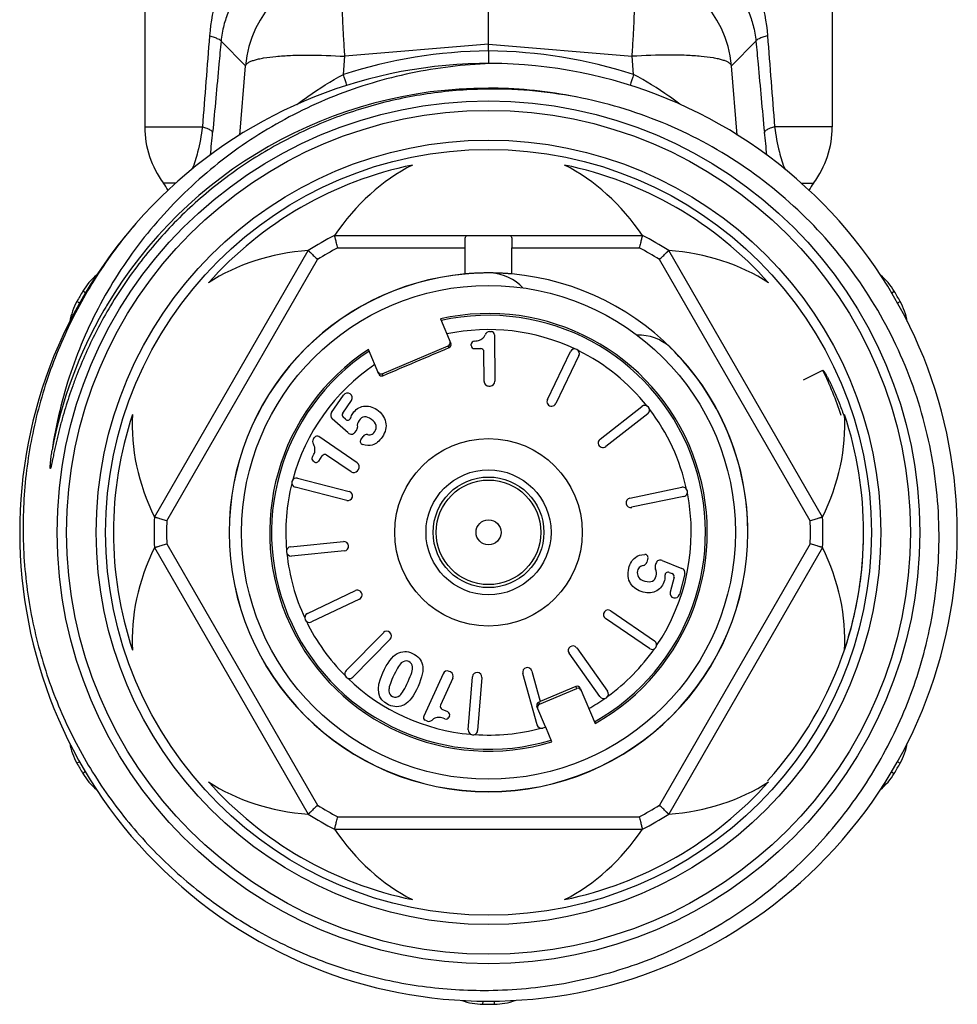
# Model space of a CAD drawing. Header units: millimetres. Extents: x 1279 to 58476, y -6899 to 74987.
# Tile 59 of 250: x 13643 to 13673, y -3587 to -3555. Entities that reach past the tile are written whole.
import ezdxf

# ---------------------------------------------------------------- set-up
doc = ezdxf.new("R2010")
doc.units = ezdxf.units.MM

msp = doc.modelspace()

# ---------------------------------------------------------------- linework, layer by layer
at = {"color": 0, "linetype": 'Continuous', "lineweight": -2}
for p, q in [((13646.738, -3551.451), (13646.738, -3558.535)), ((13668.738, -3551.451), (13668.738, -3558.535)), ((13657.738, -3555.888), (13657.738, -3553.008)), ((13649.964, -3556.579), (13649.18, -3555.798)), ((13665.512, -3556.579), (13666.295, -3555.798)), ((13657.738, -3555.888), (13653.143, -3556.278)), ((13657.738, -3556.104), (13657.738, -3555.888)), ((13657.738, -3555.888), (13662.332, -3556.278)), ((13657.738, -3556.104), (13657.738, -3556.507)), ((13653.096, -3556.857), (13653.143, -3556.278)), ((13662.379, -3556.857), (13662.332, -3556.278)), ((13649.783, -3558.797), (13649.964, -3556.579)), ((13665.692, -3558.797), (13665.512, -3556.579)), ((13646.738, -3558.535), (13648.585, -3558.535)), ((13668.738, -3558.535), (13666.891, -3558.535)), ((13647.731, -3560.335), (13647.338, -3560.335)), ((13667.738, -3560.335), (13668.138, -3560.335)), ((13652.814, -3562.007), (13662.661, -3562.007)), ((13652.913, -3562.407), (13656.989, -3562.407)), ((13656.989, -3563.241), (13656.989, -3562.407)), ((13658.486, -3563.241), (13658.486, -3562.407)), ((13658.486, -3562.407), (13662.563, -3562.407)), ((13647.049, -3571.021), (13651.972, -3562.493)), ((13668.427, -3571.021), (13663.503, -3562.493)), ((13647.444, -3571.136), (13652.269, -3562.778)), ((13668.031, -3571.136), (13663.206, -3562.778)), ((13644.844, -3563.849), (13644.755, -3563.796)), ((13670.63, -3563.85), (13670.72, -3563.796)), ((13644.66, -3564.171), (13644.568, -3564.119)), ((13670.817, -3564.17), (13670.907, -3564.119)), ((13656.197, -3564.679), (13656.531, -3565.465)), ((13657.772, -3565.087), (13657.831, -3565.086)), ((13657.932, -3565.185), (13657.945, -3566.674)), ((13654.335, -3566.433), (13656.452, -3565.535)), ((13656.478, -3565.596), (13656.452, -3565.535)), ((13657.186, -3565.531), (13657.185, -3565.489)), ((13654.23, -3566.442), (13653.896, -3565.655)), ((13657.286, -3565.63), (13657.49, -3565.628)), ((13657.599, -3566.677), (13657.59, -3565.727)), ((13659.622, -3567.256), (13660.361, -3565.724)), ((13660.631, -3565.854), (13659.892, -3567.386)), ((13654.335, -3566.433), (13654.361, -3566.495)), ((13667.818, -3566.625), (13668.439, -3566.324)), ((13657.75, -3566.826), (13657.796, -3566.826)), ((13652.716, -3567.677), (13653.102, -3567.115)), ((13653.076, -3567.694), (13653.354, -3567.288)), ((13661.308, -3568.528), (13662.648, -3567.48)), ((13662.833, -3567.717), (13661.492, -3568.764)), ((13653.245, -3568.329), (13652.74, -3567.873)), ((13653.165, -3567.891), (13653.091, -3567.825)), ((13653.466, -3568.308), (13653.512, -3568.246)), ((13652.137, -3568.52), (13652.171, -3568.471)), ((13653.537, -3569.288), (13652.31, -3568.445)), ((13653.652, -3568.548), (13653.723, -3568.445)), ((13652.304, -3569.229), (13652.419, -3569.061)), ((13653.341, -3569.573), (13652.558, -3569.035)), ((13652.165, -3569.254), (13652.13, -3569.231)), ((13653.55, -3569.535), (13653.576, -3569.497)), ((13651.629, -3569.772), (13653.276, -3570.198)), ((13653.201, -3570.489), (13651.554, -3570.063)), ((13662.257, -3570.414), (13663.922, -3570.067)), ((13663.983, -3570.361), (13662.318, -3570.707)), ((13647.444, -3571.878), (13652.269, -3580.236)), ((13651.404, -3571.966), (13653.097, -3571.803)), ((13668.031, -3571.878), (13663.206, -3580.236)), ((13647.049, -3571.993), (13651.972, -3580.521)), ((13653.126, -3572.102), (13651.433, -3572.265)), ((13668.427, -3571.993), (13663.503, -3580.521)), ((13662.839, -3572.337), (13662.807, -3572.459)), ((13663.096, -3572.499), (13663.073, -3572.573)), ((13663.296, -3572.404), (13663.927, -3572.659)), ((13663.521, -3572.788), (13663.614, -3572.825)), ((13664.016, -3572.836), (13663.845, -3573.496)), ((13663.673, -3572.943), (13663.55, -3573.419)), ((13651.943, -3574.105), (13653.478, -3573.372)), ((13653.607, -3573.643), (13652.072, -3574.375)), ((13661.653, -3574.016), (13663.054, -3574.979)), ((13662.884, -3575.226), (13661.483, -3574.263)), ((13653.181, -3575.93), (13654.373, -3574.717)), ((13654.587, -3574.927), (13653.395, -3576.14)), ((13660.559, -3575.203), (13661.546, -3576.588)), ((13661.302, -3576.762), (13660.314, -3575.378)), ((13656.523, -3575.974), (13656.481, -3575.955)), ((13659.124, -3575.945), (13659.395, -3576.922)), ((13656.282, -3576.029), (13655.665, -3577.384)), ((13656.597, -3576.173), (13656.203, -3577.037)), ((13657.09, -3577.824), (13657.224, -3576.128)), ((13657.523, -3576.152), (13657.389, -3577.847)), ((13659.29, -3577.664), (13658.835, -3576.026)), ((13659.367, -3577.008), (13660.563, -3576.5)), ((13660.537, -3576.438), (13659.395, -3576.922)), ((13660.563, -3576.5), (13660.537, -3576.438)), ((13660.668, -3576.491), (13661.147, -3577.62)), ((13659.396, -3576.926), (13659.342, -3576.949)), ((13656.437, -3577.254), (13656.252, -3577.17)), ((13659.565, -3577.731), (13659.289, -3577.081)), ((13659.342, -3576.949), (13659.367, -3577.008)), ((13655.768, -3577.541), (13655.714, -3577.517)), ((13656.487, -3577.386), (13656.47, -3577.424)), ((13659.57, -3577.742), (13659.474, -3577.769)), ((13659.767, -3578.206), (13659.57, -3577.742)), ((13644.658, -3578.845), (13644.568, -3578.895)), ((13670.816, -3578.844), (13670.907, -3578.895)), ((13644.846, -3579.164), (13644.755, -3579.218)), ((13670.631, -3579.165), (13670.72, -3579.218)), ((13652.913, -3580.607), (13662.563, -3580.607)), ((13652.814, -3581.007), (13662.661, -3581.007)), ((13657.552, -3586.502), (13657.551, -3586.606)), ((13657.923, -3586.502), (13657.924, -3586.606))]:
    msp.add_line(p, q, dxfattribs=at)
for radius in [13.8, 13.5, 12.55, 12.25, 7.9, 3, 2, 1.77, 1.673, 0.4]:
    msp.add_circle((13657.738, -3571.507), radius, dxfattribs=at)
for centre, radius, start, end in [((13653.453, -3556.888), 3.503, 95.0702, 174.9331), ((13662.022, -3556.888), 3.503, 5.0669, 84.9298), ((13657.912, -3571.853), 15.75, 90.6339, 107.8048), ((13657.563, -3571.853), 15.75, 72.1952, 89.3661), ((13657.738, -3571.507), 15, 139.2303, 138.8082), ((13599.086, -3573.854), 56.621, 17.0913, 17.4689), ((13716.398, -3573.857), 56.63, 162.5311, 162.9081), ((13657.738, -3571.507), 14.21, 90.002, 149.3478), ((13657.738, -3571.477), 14.18, 89.4131, 90.0033), ((13657.867, -3571.628), 14.302, 78.4831, 90.5187), ((13657.737, -3571.513), 14.216, 78.6748, 89.4107), ((13649.738, -3558.535), 3, 180, 216.8699), ((13665.738, -3558.535), 3, 323.1301, 0), ((13576.436, -3552.019), 72.784, 354.15434, 354.72585), ((13739.03, -3552.02), 72.775, 185.27414, 185.84724), ((13657.738, -3571.507), 12, 101.6766, 138.3234), ((13657.738, -3571.507), 12, 41.6766, 78.3234), ((13645.738, -3561.535), 2, 29.1836, 36.8699), ((13669.738, -3561.535), 2, 143.1301, 150.8636), ((13657.738, -3571.507), 10.7, 117.3956, 122.6044), ((13657.738, -3571.507), 10.7, 57.3956, 62.6044), ((13657.738, -3571.507), 10.3, 117.9331, 122.0669), ((13657.738, -3571.507), 10.3, 57.9331, 62.0669), ((13646.475, -3564.817), 2, 129.629, 149.292), ((13657.738, -3571.507), 8.3, 95.1728, 180), ((13657.738, -3571.507), 8.295, 95.1842, 180), ((13657.738, -3564.707), 1.5, 42.7113, 86.5541), ((13657.738, -3571.507), 8.3, 0, 84.8272), ((13669.001, -3564.817), 2, 30.708, 50.3124), ((13657.738, -3571.507), 15.1, 149.292, 150.708), ((13657.738, -3571.507), 15.1, 29.292, 30.708), ((13646.313, -3565.098), 2, 150.708, 170.3287), ((13657.716, -3571.495), 14.185, 149.3461, 150.007), ((13669.163, -3565.098), 2, 9.5991, 29.292), ((13657.738, -3571.507), 14.21, 150.0079, 169.3258), ((13657.738, -3571.507), 7, 299.1506, 102.7134), ((13657.738, -3571.507), 6.942, 299.202, 102.627), ((13657.738, -3571.507), 6.486, 64.7815, 101.8882), ((13657.773, -3565.237), 0.15, 90.5, 158.8914), ((13657.832, -3565.186), 0.1, 0.5, 90.5), ((13662.546, -3566.699), 1.5, 48.4459, 91.9926), ((13656.439, -3565.504), 0.1, 293.0502, 23.0616), ((13657.285, -3565.488), 0.1, 93.504, 180.5), ((13657.286, -3565.53), 0.1, 180.5, 270.5), ((13657.738, -3571.507), 8.295, 0, 45.6222), ((13657.738, -3571.507), 7, 123.2866, 286.8494), ((13657.738, -3571.507), 6.942, 123.373, 286.798), ((13657.491, -3565.728), 0.1, 0.5, 90.5), ((13660.496, -3565.789), 0.15, 334.25, 154.25), ((13657.738, -3571.507), 6.486, 38.5315, 63.7185), ((13657.738, -3571.507), 6.486, 124.1118, 164.9685), ((13654.322, -3566.403), 0.1, 202.9384, 292.9498), ((13657.718, -3571.514), 11.91, 18.3386, 25.8345), ((13657.749, -3566.676), 0.15, 180.5, 270.5), ((13657.795, -3566.676), 0.15, 270.5, 0.5), ((13653.226, -3567.2), 0.15, 325.5, 145.5), ((13659.757, -3567.321), 0.15, 154.25, 334.25), ((13662.74, -3567.599), 0.15, 308, 128), ((13657.738, -3571.507), 12, 161.6766, 198.3234), ((13652.84, -3567.762), 0.15, 145.5, 227.948), ((13653.158, -3567.75), 0.1, 145.5, 227.9551), ((13657.738, -3571.507), 6.486, 12.2815, 37.4685), ((13657.738, -3571.507), 12, 341.6766, 18.3234), ((13653.232, -3567.817), 0.1, 227.9551, 342.887), ((13652.253, -3568.527), 0.1, 55.5, 145.5), ((13653.346, -3568.218), 0.15, 227.948, 322.9906), ((13653.393, -3568.156), 0.15, 322.9906, 6.2843), ((13653.847, -3568.53), 0.15, 80.8809, 145.5), ((13652.261, -3568.605), 0.15, 145.5, 213.8914), ((13653.735, -3568.605), 0.1, 145.5, 252.8727), ((13661.4, -3568.646), 0.15, 128, 308), ((13652.501, -3569.118), 0.1, 55.5, 145.5), ((13652.187, -3569.148), 0.1, 148.504, 235.5), ((13652.221, -3569.172), 0.1, 235.5, 325.5), ((13653.452, -3569.412), 0.15, 325.5, 55.5), ((13653.426, -3569.45), 0.15, 235.5, 325.5), ((13657.738, -3571.507), 6.486, 166.0315, 184.9685), ((13651.592, -3569.918), 0.15, 75.5, 255.5), ((13653.238, -3570.343), 0.15, 255.5, 75.5), ((13657.738, -3571.507), 6.486, 326.0315, 11.2185), ((13663.953, -3570.214), 0.15, 281.75, 101.75), ((13662.288, -3570.561), 0.15, 101.75, 281.75), ((13657.738, -3571.507), 10.7, 177.3956, 182.6044), ((13657.738, -3571.507), 10.3, 177.9331, 182.0669), ((13657.738, -3571.507), 10.3, 357.9331, 2.0669), ((13657.738, -3571.507), 10.7, 357.3956, 2.6044), ((13658.073, -3571.531), 11.664, 0.7643, 1.4862), ((13657.738, -3571.507), 8.3, 180, 0), ((13657.738, -3571.507), 8.295, 180, 0), ((13658.047, -3571.531), 11.69, 358.1985, 359.7691), ((13658.063, -3571.531), 11.673, 0.0887, 0.7643), ((13658.058, -3571.531), 11.679, 359.7694, 0.0888), ((13653.112, -3571.952), 0.15, 275.5, 95.5), ((13658.038, -3571.531), 11.698, 357.9435, 358.1987), ((13651.419, -3572.115), 0.15, 95.5, 275.5), ((13657.738, -3571.507), 6.486, 186.0315, 204.9685), ((13662.742, -3572.312), 0.1, 345.5, 92.8727), ((13658.027, -3571.53), 11.71, 355.8618, 357.9431), ((13662.662, -3572.421), 0.15, 280.8809, 345.5), ((13663.24, -3572.543), 0.15, 67.948, 162.9906), ((13658.008, -3571.529), 11.729, 353.8837, 355.3589), ((13658.016, -3571.53), 11.721, 355.359, 355.862), ((13663.217, -3572.617), 0.15, 162.9906, 206.2843), ((13663.484, -3572.881), 0.1, 67.9551, 182.8871), ((13663.576, -3572.918), 0.1, 345.5, 67.9551), ((13663.871, -3572.798), 0.15, 345.5, 67.948), ((13657.99, -3571.527), 11.747, 351.9711, 353.8836), ((13653.543, -3573.508), 0.15, 295.5, 115.5), ((13663.7, -3573.458), 0.15, 165.5, 345.5), ((13657.971, -3571.524), 11.766, 350.1203, 351.4778), ((13657.98, -3571.526), 11.757, 351.4779, 351.9713), ((13657.931, -3571.516), 11.807, 341.7627, 350.1126), ((13652.008, -3574.24), 0.15, 115.5, 295.5), ((13661.568, -3574.139), 0.15, 55.5, 235.5), ((13657.738, -3571.507), 6.486, 206.0315, 224.9685), ((13654.48, -3574.822), 0.15, 315.5, 135.5), ((13662.969, -3575.103), 0.15, 235.5, 55.5), ((13660.436, -3575.291), 0.15, 35.5, 215.5), ((13657.738, -3571.507), 6.486, 306.0315, 324.9685), ((13657.923, -3571.512), 11.816, 317.7447, 341.759), ((13653.288, -3576.035), 0.15, 135.5, 315.5), ((13656.419, -3576.091), 0.15, 65.5, 155.5), ((13656.46, -3576.11), 0.15, 335.5, 65.5), ((13657.373, -3576.14), 0.15, 355.5, 175.5), ((13658.98, -3575.985), 0.15, 15.5, 195.5), ((13657.738, -3571.507), 6.486, 226.0315, 264.9685), ((13660.576, -3576.53), 0.1, 22.9368, 112.9569), ((13661.424, -3576.675), 0.15, 215.5, 35.5), ((13657.738, -3571.507), 6.486, 299.6402, 304.9685), ((13656.294, -3577.079), 0.1, 155.5, 245.5), ((13656.396, -3577.345), 0.1, 335.5, 65.5), ((13659.381, -3577.041), 0.1, 113.0431, 203.0632), ((13655.756, -3577.426), 0.1, 155.5, 245.5), ((13655.83, -3577.405), 0.15, 245.5, 313.8914), ((13656.379, -3577.383), 0.1, 248.504, 335.5), ((13657.24, -3577.836), 0.15, 175.5, 355.5), ((13657.738, -3571.507), 6.486, 266.0315, 284.9685), ((13659.434, -3577.624), 0.15, 195.5, 285.5), ((13646.313, -3577.916), 2, 189.5598, 209.292), ((13669.163, -3577.916), 2, 330.708, 350.3043), ((13657.738, -3571.507), 15.1, 209.292, 210.708), ((13657.738, -3571.507), 15.1, 329.292, 330.708), ((13646.475, -3578.197), 2, 210.708, 230.3412), ((13669.001, -3578.197), 2, 309.7718, 329.292), ((13657.738, -3571.507), 12, 221.6766, 258.3234), ((13657.738, -3571.507), 12, 281.6766, 318.3234), ((13657.738, -3571.507), 10.3, 237.9331, 242.0669), ((13657.738, -3571.507), 10.3, 297.9331, 302.0669), ((13657.738, -3571.507), 10.7, 237.3956, 242.6044), ((13657.738, -3571.507), 10.7, 297.3956, 302.6044), ((13657.576, -3584.606), 2, 249.737, 269.292), ((13657.738, -3571.507), 15.1, 269.292, 270.708), ((13657.9, -3584.606), 2, 270.708, 290.2622)]:
    msp.add_arc(centre, radius, start, end, dxfattribs=at)
for centre, major_axis, ratio, start_param, end_param in [((13657.738, -3566.991), (0, -7.823), 0.816497, -2.751544, -2.261468), ((13657.738, -3566.991), (0, -7.823), 0.816497, 2.261468, 2.751544), ((13653.826, -3569.249), (6.775, -3.911), 0.816497, -4.021717, -3.531642), ((13661.649, -3569.249), (6.775, 3.911), 0.816497, 0.390049, 0.880125), ((13656.413, -3565.443), (0.0391, -0.0921), 0.999848, 0, 1.387806), ((13654.296, -3566.341), (-0.0391, 0.0921), 0.999848, 7.853982, 9.424778), ((13653.826, -3569.249), (6.775, -3.911), 0.816497, -2.751544, -2.261468), ((13661.649, -3569.249), (6.775, 3.911), 0.816497, -0.880125, -0.390049), ((13653.826, -3573.765), (6.775, 3.911), 0.816497, -4.021717, -3.531642), ((13661.649, -3573.765), (6.775, -3.911), 0.816497, 0.390049, 0.880125), ((13660.602, -3576.592), (0.0391, -0.0921), 0.999848, 7.853982, 9.424778), ((13659.406, -3577.1), (-0.0391, 0.0921), 0.999848, 6.283185, 7.670991), ((13653.826, -3573.765), (6.775, 3.911), 0.816497, -2.751544, -2.261468), ((13661.649, -3573.765), (6.775, -3.911), 0.816497, -0.880125, -0.390049), ((13657.738, -3576.023), (0, -7.823), 0.816497, -0.880125, -0.390049), ((13657.738, -3576.023), (0, -7.823), 0.816497, 0.390049, 0.880125)]:
    msp.add_ellipse(centre, major_axis=major_axis, ratio=ratio, start_param=start_param, end_param=end_param, dxfattribs=at)
for points, knots in [([(13651.17, -3551.451), (13650.843, -3551.664), (13650.388, -3552.048), (13649.884, -3552.654), (13649.437, -3553.336), (13649.009, -3554.32), (13648.846, -3555.178), (13648.812, -3555.624)], [0, 0, 0, 0, 0.236383, 0.355525, 0.47665, 0.72911, 1, 1, 1, 1]), ([(13664.305, -3551.451), (13664.633, -3551.664), (13665.087, -3552.048), (13665.591, -3552.654), (13666.038, -3553.336), (13666.467, -3554.32), (13666.629, -3555.178), (13666.664, -3555.624)], [0, 0, 0, 0, 0.236383, 0.355525, 0.47665, 0.72911, 1, 1, 1, 1]), ([(13650.986, -3553.175), (13650.764, -3553.293), (13650.341, -3553.575), (13649.797, -3554.138), (13649.449, -3554.731), (13649.253, -3555.301), (13649.196, -3555.626), (13649.18, -3555.798)], [0, 0, 0, 0, 0.227856, 0.45619, 0.703057, 0.843391, 1, 1, 1, 1]), ([(13664.489, -3553.175), (13664.712, -3553.293), (13665.135, -3553.575), (13665.678, -3554.138), (13666.027, -3554.731), (13666.222, -3555.301), (13666.279, -3555.626), (13666.295, -3555.798)], [0, 0, 0, 0, 0.227856, 0.45619, 0.703057, 0.843391, 1, 1, 1, 1]), ([(13653.143, -3556.278), (13653.13, -3556.088), (13653.106, -3555.719), (13653.078, -3555.187), (13653.061, -3554.704), (13653.055, -3554.284), (13653.059, -3553.978), (13653.068, -3553.773), (13653.078, -3553.652), (13653.089, -3553.554), (13653.103, -3553.48), (13653.119, -3553.43), (13653.134, -3553.404), (13653.143, -3553.399)], [0, 0, 0, 0, 0.197448, 0.383206, 0.551789, 0.698562, 0.819359, 0.86896, 0.910905, 0.944973, 0.971014, 0.989114, 1, 1, 1, 1]), ([(13662.332, -3556.278), (13662.346, -3556.088), (13662.37, -3555.719), (13662.397, -3555.187), (13662.414, -3554.704), (13662.42, -3554.284), (13662.417, -3553.978), (13662.407, -3553.773), (13662.398, -3553.652), (13662.386, -3553.554), (13662.372, -3553.48), (13662.357, -3553.43), (13662.341, -3553.404), (13662.332, -3553.399)], [0, 0, 0, 0, 0.197448, 0.383206, 0.551789, 0.698562, 0.819359, 0.86896, 0.910905, 0.944973, 0.971014, 0.989114, 1, 1, 1, 1]), ([(13648.812, -3555.624), (13648.863, -3555.638), (13648.953, -3555.664), (13649.068, -3555.708), (13649.143, -3555.747), (13649.177, -3555.782), (13649.18, -3555.798)], [0, 0, 0, 0, 0.384383, 0.679056, 0.881179, 1, 1, 1, 1]), ([(13649.18, -3555.798), (13649.158, -3556.041), (13649.068, -3557.011), (13648.979, -3557.982), (13648.912, -3558.71)], [0, 0, 0, 0, 0.250129, 1, 1, 1, 1]), ([(13666.664, -3555.624), (13666.612, -3555.638), (13666.522, -3555.664), (13666.407, -3555.708), (13666.333, -3555.747), (13666.298, -3555.782), (13666.295, -3555.798)], [0, 0, 0, 0, 0.384383, 0.679056, 0.881179, 1, 1, 1, 1]), ([(13666.295, -3555.798), (13666.318, -3556.041), (13666.407, -3557.011), (13666.497, -3557.982), (13666.564, -3558.71)], [0, 0, 0, 0, 0.250129, 1, 1, 1, 1]), ([(13649.964, -3556.579), (13649.976, -3556.537), (13650.039, -3556.483), (13650.14, -3556.433), (13650.253, -3556.394), (13650.389, -3556.359), (13650.618, -3556.314), (13650.96, -3556.273), (13651.427, -3556.244), (13652.164, -3556.231), (13652.744, -3556.252), (13653.143, -3556.278)], [0, 0, 0, 0, 0.039817, 0.069007, 0.10527, 0.148712, 0.19925, 0.320444, 0.465743, 0.630843, 1, 1, 1, 1]), ([(13665.512, -3556.579), (13665.499, -3556.537), (13665.436, -3556.483), (13665.335, -3556.433), (13665.223, -3556.394), (13665.086, -3556.359), (13664.857, -3556.314), (13664.515, -3556.273), (13664.048, -3556.244), (13663.311, -3556.231), (13662.732, -3556.252), (13662.332, -3556.278)], [0, 0, 0, 0, 0.039817, 0.069007, 0.10527, 0.148712, 0.19925, 0.320444, 0.465743, 0.630843, 1, 1, 1, 1]), ([(13657.949, -3556.508), (13657.099, -3556.529), (13655.398, -3556.714), (13652.934, -3557.424), (13651.011, -3558.36), (13649.589, -3559.299), (13648.254, -3560.358), (13646.766, -3561.895), (13645.572, -3563.669), (13644.816, -3565.196), (13644.199, -3566.784), (13643.898, -3568.034), (13643.774, -3568.875)], [0, 0, 0, 0, 0.124979, 0.249957, 0.37493, 0.437476, 0.500021, 0.624989, 0.749955, 0.812492, 0.87504, 1, 1, 1, 1]), ([(13651.607, -3557.821), (13651.721, -3557.733), (13652.197, -3557.381), (13652.701, -3557.067), (13653.096, -3556.857)], [0, 0, 0, 0, 0.24471, 1, 1, 1, 1]), ([(13663.859, -3557.813), (13663.745, -3557.726), (13663.272, -3557.377), (13662.771, -3557.065), (13662.379, -3556.857)], [0, 0, 0, 0, 0.244791, 1, 1, 1, 1]), ([(13657.738, -3557.327), (13657.121, -3557.332), (13655.888, -3557.424), (13654.073, -3557.799), (13652.321, -3558.406), (13650.664, -3559.235), (13649.127, -3560.272), (13647.738, -3561.499), (13646.52, -3562.895), (13645.835, -3563.924), (13645.527, -3564.457)], [0, 0, 0, 0, 0.125039, 0.250061, 0.375073, 0.500072, 0.625063, 0.750047, 0.875026, 1, 1, 1, 1]), ([(13671.773, -3574.951), (13671.991, -3574.022), (13672.242, -3572.117), (13672.047, -3569.244), (13671.288, -3566.465), (13669.992, -3563.893), (13668.212, -3561.629), (13666.016, -3559.764), (13663.493, -3558.376), (13661.657, -3557.804), (13660.723, -3557.614)], [0, 0, 0, 0, 0.125004, 0.250009, 0.375009, 0.50001, 0.625011, 0.750011, 0.875, 1, 1, 1, 1]), ([(13648.585, -3558.535), (13648.549, -3558.807), (13648.463, -3559.266), (13648.325, -3559.711), (13648.256, -3559.891)], [0, 0, 0, 0, 0.587244, 1, 1, 1, 1]), ([(13648.585, -3558.535), (13648.63, -3558.549), (13648.711, -3558.575), (13648.813, -3558.619), (13648.88, -3558.659), (13648.909, -3558.694), (13648.912, -3558.71)], [0, 0, 0, 0, 0.378625, 0.670226, 0.873611, 1, 1, 1, 1]), ([(13666.891, -3558.535), (13666.845, -3558.549), (13666.764, -3558.575), (13666.662, -3558.619), (13666.595, -3558.659), (13666.566, -3558.694), (13666.564, -3558.71)], [0, 0, 0, 0, 0.378625, 0.670226, 0.873611, 1, 1, 1, 1]), ([(13666.891, -3558.535), (13666.926, -3558.807), (13667.012, -3559.267), (13667.151, -3559.713), (13667.22, -3559.892)], [0, 0, 0, 0, 0.58743, 1, 1, 1, 1]), ([(13646.45, -3561.628), (13645.99, -3562.165), (13645.145, -3563.304), (13644.132, -3565.175), (13643.393, -3567.17), (13642.944, -3569.249), (13642.795, -3571.371), (13642.949, -3573.493), (13643.403, -3575.571), (13644.148, -3577.564), (13645.17, -3579.43), (13646.448, -3581.131), (13647.956, -3582.631), (13649.663, -3583.9), (13651.535, -3584.911), (13653.533, -3585.643), (13655.615, -3586.08), (13657.031, -3586.168), (13657.738, -3586.16)], [0, 0, 0, 0, 0.062494, 0.125002, 0.187498, 0.249999, 0.3125, 0.375, 0.437499, 0.499998, 0.562499, 0.625002, 0.687503, 0.750001, 0.812501, 0.874997, 0.937507, 1, 1, 1, 1]), ([(13652.913, -3562.407), (13652.906, -3562.381), (13652.894, -3562.331), (13652.876, -3562.258), (13652.859, -3562.19), (13652.846, -3562.138), (13652.837, -3562.101), (13652.831, -3562.077), (13652.826, -3562.057), (13652.822, -3562.039), (13652.819, -3562.027), (13652.817, -3562.02), (13652.816, -3562.015), (13652.815, -3562.012), (13652.815, -3562.009), (13652.814, -3562.008), (13652.814, -3562.007), (13652.814, -3562.007)], [0, 0, 0, 0, 0.192194, 0.37797, 0.549967, 0.701873, 0.768403, 0.827666, 0.878994, 0.921856, 0.955733, 0.969154, 0.980187, 0.98881, 0.995001, 0.998738, 1, 1, 1, 1]), ([(13656.988, -3562.213), (13656.988, -3562.184), (13656.988, -3562.143), (13656.994, -3562.091), (13657.003, -3562.054), (13657.022, -3562.022), (13657.051, -3562.009), (13657.066, -3562.007), (13657.074, -3562.007)], [0, 0, 0, 0, 0.351227, 0.497304, 0.621768, 0.815461, 0.903944, 1, 1, 1, 1]), ([(13658.401, -3562.007), (13658.409, -3562.007), (13658.424, -3562.009), (13658.454, -3562.022), (13658.472, -3562.054), (13658.481, -3562.091), (13658.487, -3562.143), (13658.488, -3562.184), (13658.488, -3562.213)], [0, 0, 0, 0, 0.096056, 0.184539, 0.378232, 0.502696, 0.648773, 1, 1, 1, 1]), ([(13662.661, -3562.007), (13662.661, -3562.007), (13662.661, -3562.008), (13662.66, -3562.009), (13662.66, -3562.012), (13662.659, -3562.015), (13662.658, -3562.02), (13662.656, -3562.027), (13662.653, -3562.039), (13662.649, -3562.057), (13662.644, -3562.077), (13662.638, -3562.101), (13662.629, -3562.138), (13662.616, -3562.19), (13662.6, -3562.258), (13662.582, -3562.331), (13662.569, -3562.381), (13662.563, -3562.407)], [0, 0, 0, 0, 0.001262, 0.004999, 0.01119, 0.019813, 0.030846, 0.044267, 0.078144, 0.121006, 0.172334, 0.231597, 0.298127, 0.450033, 0.62203, 0.807806, 1, 1, 1, 1]), ([(13656.989, -3562.407), (13656.989, -3562.374), (13656.989, -3562.309), (13656.988, -3562.245), (13656.988, -3562.213)], [0, 0, 0, 0, 0.516422, 1, 1, 1, 1]), ([(13658.488, -3562.213), (13658.488, -3562.245), (13658.487, -3562.309), (13658.486, -3562.374), (13658.486, -3562.407)], [0, 0, 0, 0, 0.483578, 1, 1, 1, 1]), ([(13651.972, -3562.493), (13651.972, -3562.493), (13651.973, -3562.494), (13651.974, -3562.495), (13651.976, -3562.497), (13651.978, -3562.499), (13651.982, -3562.502), (13651.987, -3562.508), (13651.996, -3562.516), (13652.009, -3562.528), (13652.024, -3562.543), (13652.042, -3562.56), (13652.069, -3562.586), (13652.108, -3562.623), (13652.158, -3562.672), (13652.213, -3562.724), (13652.25, -3562.76), (13652.269, -3562.778)], [0, 0, 0, 0, 0.001262, 0.004999, 0.01119, 0.019813, 0.030846, 0.044267, 0.078144, 0.121006, 0.172334, 0.231597, 0.298127, 0.450033, 0.62203, 0.807806, 1, 1, 1, 1]), ([(13663.206, -3562.778), (13663.225, -3562.76), (13663.262, -3562.724), (13663.317, -3562.672), (13663.367, -3562.623), (13663.406, -3562.586), (13663.434, -3562.56), (13663.451, -3562.543), (13663.466, -3562.528), (13663.479, -3562.516), (13663.488, -3562.508), (13663.494, -3562.502), (13663.497, -3562.499), (13663.5, -3562.497), (13663.502, -3562.495), (13663.502, -3562.494), (13663.503, -3562.493), (13663.503, -3562.493)], [0, 0, 0, 0, 0.192194, 0.37797, 0.549967, 0.701873, 0.768403, 0.827666, 0.878994, 0.921856, 0.955733, 0.969154, 0.980187, 0.98881, 0.995001, 0.998738, 1, 1, 1, 1]), ([(13658.488, -3563.241), (13658.488, -3563.241), (13658.487, -3563.241), (13658.487, -3563.241), (13658.485, -3563.241), (13658.483, -3563.241), (13658.479, -3563.24), (13658.473, -3563.24), (13658.465, -3563.239), (13658.455, -3563.239), (13658.443, -3563.238), (13658.424, -3563.236), (13658.397, -3563.234), (13658.359, -3563.231), (13658.316, -3563.228), (13658.266, -3563.225), (13658.212, -3563.222), (13658.131, -3563.217), (13658.021, -3563.213), (13657.882, -3563.209), (13657.738, -3563.208), (13657.593, -3563.209), (13657.454, -3563.213), (13657.344, -3563.217), (13657.263, -3563.222), (13657.209, -3563.225), (13657.16, -3563.228), (13657.116, -3563.231), (13657.078, -3563.234), (13657.051, -3563.236), (13657.032, -3563.238), (13657.021, -3563.239), (13657.011, -3563.239), (13657.003, -3563.24), (13656.996, -3563.24), (13656.992, -3563.241), (13656.99, -3563.241), (13656.989, -3563.241), (13656.988, -3563.241), (13656.988, -3563.241), (13656.988, -3563.241)], [0, 0, 0, 0, 0.000155, 0.000609, 0.001364, 0.00242, 0.005429, 0.009633, 0.015027, 0.021596, 0.029317, 0.038171, 0.05919, 0.08446, 0.113715, 0.146679, 0.18304, 0.222435, 0.308822, 0.402539, 0.500004, 0.597467, 0.691184, 0.777572, 0.816966, 0.853326, 0.886289, 0.915544, 0.940814, 0.961833, 0.970685, 0.978406, 0.984973, 0.990367, 0.994571, 0.99758, 0.998635, 0.99939, 0.999845, 1, 1, 1, 1]), ([(13645.527, -3564.457), (13645.403, -3564.672), (13645.166, -3565.108), (13644.845, -3565.779), (13644.606, -3566.352), (13644.432, -3566.817), (13644.311, -3567.169), (13644.199, -3567.523), (13644.112, -3567.821), (13644.047, -3568.06), (13644.001, -3568.24), (13643.956, -3568.421), (13643.914, -3568.602), (13643.873, -3568.784), (13643.841, -3568.935), (13643.815, -3569.057), (13643.799, -3569.132), (13643.787, -3569.193), (13643.777, -3569.239), (13643.768, -3569.284), (13643.758, -3569.329), (13643.75, -3569.367), (13643.743, -3569.397), (13643.738, -3569.416), (13643.734, -3569.431), (13643.731, -3569.442), (13643.728, -3569.451), (13643.726, -3569.459), (13643.723, -3569.463), (13643.72, -3569.466), (13643.717, -3569.465), (13643.715, -3569.462), (13643.715, -3569.457), (13643.715, -3569.451), (13643.714, -3569.446), (13643.714, -3569.438), (13643.714, -3569.429), (13643.714, -3569.417), (13643.715, -3569.402), (13643.716, -3569.375), (13643.719, -3569.336), (13643.723, -3569.29), (13643.727, -3569.244), (13643.732, -3569.198), (13643.739, -3569.136), (13643.752, -3569.028), (13643.765, -3568.936), (13643.774, -3568.875)], [0, 0, 0, 0, 0.125102, 0.250203, 0.375303, 0.437858, 0.500413, 0.562966, 0.625519, 0.656796, 0.688071, 0.719346, 0.75062, 0.781892, 0.813161, 0.828794, 0.844424, 0.852238, 0.86005, 0.867861, 0.875669, 0.883471, 0.887369, 0.891259, 0.893207, 0.895133, 0.897081, 0.898069, 0.898984, 0.899815, 0.900137, 0.900486, 0.901495, 0.902539, 0.90347, 0.904404, 0.906354, 0.908293, 0.910232, 0.914123, 0.921914, 0.929713, 0.937516, 0.945323, 0.953131, 0.968751, 1, 1, 1, 1]), ([(13668.439, -3566.324), (13668.447, -3566.325), (13668.459, -3566.341), (13668.474, -3566.361), (13668.488, -3566.383), (13668.507, -3566.413), (13668.529, -3566.451), (13668.555, -3566.497), (13668.581, -3566.544), (13668.614, -3566.606), (13668.654, -3566.685), (13668.701, -3566.78), (13668.746, -3566.876), (13668.79, -3566.973), (13668.847, -3567.102), (13668.916, -3567.265), (13668.994, -3567.462), (13669.068, -3567.661), (13669.115, -3567.795), (13669.138, -3567.862)], [0, 0, 0, 0, 0.014835, 0.030379, 0.045973, 0.061583, 0.092826, 0.124084, 0.155349, 0.18662, 0.24917, 0.311728, 0.37429, 0.436856, 0.499424, 0.624562, 0.749705, 0.874851, 1, 1, 1, 1]), ([(13647.444, -3571.136), (13647.419, -3571.128), (13647.369, -3571.114), (13647.297, -3571.093), (13647.229, -3571.073), (13647.178, -3571.058), (13647.141, -3571.048), (13647.118, -3571.041), (13647.098, -3571.035), (13647.081, -3571.03), (13647.069, -3571.027), (13647.061, -3571.024), (13647.057, -3571.023), (13647.054, -3571.022), (13647.051, -3571.021), (13647.05, -3571.021), (13647.049, -3571.021), (13647.049, -3571.021)], [0, 0, 0, 0, 0.192194, 0.37797, 0.549967, 0.701873, 0.768403, 0.827666, 0.878994, 0.921856, 0.955733, 0.969154, 0.980187, 0.98881, 0.995001, 0.998738, 1, 1, 1, 1]), ([(13668.427, -3571.021), (13668.427, -3571.021), (13668.426, -3571.021), (13668.424, -3571.021), (13668.422, -3571.022), (13668.418, -3571.023), (13668.414, -3571.024), (13668.406, -3571.027), (13668.395, -3571.03), (13668.378, -3571.035), (13668.357, -3571.041), (13668.334, -3571.048), (13668.297, -3571.058), (13668.246, -3571.073), (13668.179, -3571.093), (13668.106, -3571.114), (13668.056, -3571.128), (13668.031, -3571.136)], [0, 0, 0, 0, 0.001262, 0.004999, 0.01119, 0.019813, 0.030846, 0.044267, 0.078144, 0.121006, 0.172334, 0.231597, 0.298127, 0.450033, 0.62203, 0.807806, 1, 1, 1, 1]), ([(13647.049, -3571.993), (13647.049, -3571.993), (13647.05, -3571.993), (13647.051, -3571.993), (13647.054, -3571.992), (13647.057, -3571.991), (13647.061, -3571.99), (13647.069, -3571.987), (13647.081, -3571.984), (13647.098, -3571.979), (13647.118, -3571.973), (13647.141, -3571.966), (13647.178, -3571.956), (13647.229, -3571.941), (13647.297, -3571.921), (13647.369, -3571.9), (13647.419, -3571.886), (13647.444, -3571.878)], [0, 0, 0, 0, 0.001262, 0.004999, 0.01119, 0.019813, 0.030846, 0.044267, 0.078144, 0.121006, 0.172334, 0.231597, 0.298127, 0.450033, 0.62203, 0.807806, 1, 1, 1, 1]), ([(13668.427, -3571.993), (13668.427, -3571.993), (13668.426, -3571.993), (13668.424, -3571.993), (13668.422, -3571.992), (13668.418, -3571.991), (13668.414, -3571.99), (13668.406, -3571.987), (13668.395, -3571.984), (13668.378, -3571.979), (13668.357, -3571.973), (13668.334, -3571.966), (13668.297, -3571.956), (13668.246, -3571.941), (13668.179, -3571.921), (13668.106, -3571.9), (13668.056, -3571.886), (13668.031, -3571.878)], [0, 0, 0, 0, 0.001262, 0.004999, 0.01119, 0.019813, 0.030846, 0.044267, 0.078144, 0.121006, 0.172334, 0.231597, 0.298127, 0.450033, 0.62203, 0.807806, 1, 1, 1, 1]), ([(13657.738, -3586.16), (13658.543, -3586.152), (13660.156, -3586.002), (13662.503, -3585.382), (13664.717, -3584.383), (13666.734, -3583.032), (13668.501, -3581.365), (13669.966, -3579.429), (13671.09, -3577.277), (13671.59, -3575.735), (13671.773, -3574.951)], [0, 0, 0, 0, 0.124999, 0.250001, 0.375002, 0.500002, 0.625003, 0.750004, 0.875002, 1, 1, 1, 1]), ([(13652.269, -3580.236), (13652.25, -3580.254), (13652.213, -3580.29), (13652.158, -3580.342), (13652.108, -3580.391), (13652.069, -3580.428), (13652.042, -3580.454), (13652.024, -3580.471), (13652.009, -3580.486), (13651.996, -3580.498), (13651.987, -3580.506), (13651.982, -3580.512), (13651.978, -3580.515), (13651.976, -3580.517), (13651.974, -3580.519), (13651.973, -3580.52), (13651.972, -3580.521), (13651.972, -3580.521)], [0, 0, 0, 0, 0.192194, 0.37797, 0.549967, 0.701873, 0.768403, 0.827666, 0.878994, 0.921856, 0.955733, 0.969154, 0.980187, 0.98881, 0.995001, 0.998738, 1, 1, 1, 1]), ([(13663.503, -3580.521), (13663.503, -3580.521), (13663.502, -3580.52), (13663.502, -3580.519), (13663.5, -3580.517), (13663.497, -3580.515), (13663.494, -3580.512), (13663.488, -3580.506), (13663.479, -3580.498), (13663.466, -3580.486), (13663.451, -3580.471), (13663.434, -3580.454), (13663.406, -3580.428), (13663.367, -3580.391), (13663.317, -3580.342), (13663.262, -3580.29), (13663.225, -3580.254), (13663.206, -3580.236)], [0, 0, 0, 0, 0.001262, 0.004999, 0.01119, 0.019813, 0.030846, 0.044267, 0.078144, 0.121006, 0.172334, 0.231597, 0.298127, 0.450033, 0.62203, 0.807806, 1, 1, 1, 1]), ([(13652.814, -3581.007), (13652.814, -3581.007), (13652.814, -3581.006), (13652.815, -3581.005), (13652.815, -3581.002), (13652.816, -3580.999), (13652.817, -3580.994), (13652.819, -3580.987), (13652.822, -3580.975), (13652.826, -3580.957), (13652.831, -3580.937), (13652.837, -3580.913), (13652.846, -3580.876), (13652.859, -3580.824), (13652.876, -3580.756), (13652.894, -3580.683), (13652.906, -3580.633), (13652.913, -3580.607)], [0, 0, 0, 0, 0.001262, 0.004999, 0.01119, 0.019813, 0.030846, 0.044267, 0.078144, 0.121006, 0.172334, 0.231597, 0.298127, 0.450033, 0.62203, 0.807806, 1, 1, 1, 1]), ([(13662.563, -3580.607), (13662.569, -3580.633), (13662.582, -3580.683), (13662.6, -3580.756), (13662.616, -3580.824), (13662.629, -3580.876), (13662.638, -3580.913), (13662.644, -3580.937), (13662.649, -3580.957), (13662.653, -3580.975), (13662.656, -3580.987), (13662.658, -3580.994), (13662.659, -3580.999), (13662.66, -3581.002), (13662.66, -3581.005), (13662.661, -3581.006), (13662.661, -3581.007), (13662.661, -3581.007)], [0, 0, 0, 0, 0.192194, 0.37797, 0.549967, 0.701873, 0.768403, 0.827666, 0.878994, 0.921856, 0.955733, 0.969154, 0.980187, 0.98881, 0.995001, 0.998738, 1, 1, 1, 1])]:
    msp.add_open_spline(points, degree=3, knots=knots, dxfattribs=at)
for points in [[(13648.812, -3555.624), (13648.736, -3556.594), (13648.66, -3557.565), (13648.585, -3558.535)], [(13666.664, -3555.624), (13666.739, -3556.594), (13666.815, -3557.565), (13666.891, -3558.535)], [(13657.452, -3565.358), (13657.505, -3565.336), (13657.549, -3565.306), (13657.583, -3565.269)], [(13657.583, -3565.269), (13657.602, -3565.248), (13657.619, -3565.219), (13657.633, -3565.183)], [(13654.361, -3566.495), (13655.067, -3566.196), (13655.772, -3565.896), (13656.478, -3565.596)], [(13657.279, -3565.388), (13657.355, -3565.384), (13657.413, -3565.374), (13657.452, -3565.358)], [(13653.397, -3567.702), (13653.485, -3567.574), (13653.6, -3567.498), (13653.742, -3567.473)], [(13653.742, -3567.473), (13653.883, -3567.449), (13654.024, -3567.483), (13654.164, -3567.58)], [(13653.328, -3567.846), (13653.343, -3567.795), (13653.367, -3567.747), (13653.397, -3567.702)], [(13653.995, -3567.894), (13653.825, -3567.777), (13653.691, -3567.788), (13653.595, -3567.928)], [(13654.164, -3567.58), (13654.319, -3567.686), (13654.412, -3567.82), (13654.447, -3567.98)], [(13653.595, -3567.928), (13653.551, -3567.993), (13653.533, -3568.063), (13653.542, -3568.139)], [(13654.142, -3568.086), (13654.127, -3568.015), (13654.078, -3567.951), (13653.995, -3567.894)], [(13654.101, -3568.285), (13654.143, -3568.224), (13654.158, -3568.158), (13654.142, -3568.086)], [(13654.447, -3567.98), (13654.482, -3568.141), (13654.444, -3568.3), (13654.336, -3568.457)], [(13653.871, -3568.381), (13653.915, -3568.388), (13653.951, -3568.388), (13653.979, -3568.381)], [(13653.979, -3568.381), (13654.025, -3568.37), (13654.065, -3568.338), (13654.101, -3568.285)], [(13652.178, -3568.779), (13652.172, -3568.751), (13652.158, -3568.721), (13652.136, -3568.688)], [(13654.02, -3568.713), (13653.929, -3568.741), (13653.824, -3568.737), (13653.705, -3568.7)], [(13654.336, -3568.457), (13654.245, -3568.589), (13654.141, -3568.674), (13654.02, -3568.713)], [(13652.102, -3569.096), (13652.142, -3569.031), (13652.166, -3568.978), (13652.176, -3568.937)], [(13652.176, -3568.937), (13652.189, -3568.881), (13652.189, -3568.828), (13652.178, -3568.779)], [(13662.437, -3572.308), (13662.513, -3572.25), (13662.612, -3572.219), (13662.737, -3572.212)], [(13662.227, -3572.657), (13662.267, -3572.502), (13662.336, -3572.386), (13662.437, -3572.308)], [(13662.286, -3573.143), (13662.198, -3573.004), (13662.179, -3572.841), (13662.227, -3572.657)], [(13662.507, -3572.738), (13662.488, -3572.81), (13662.497, -3572.877), (13662.536, -3572.939)], [(13662.588, -3572.606), (13662.549, -3572.633), (13662.523, -3572.676), (13662.507, -3572.738)], [(13662.69, -3572.569), (13662.646, -3572.577), (13662.612, -3572.59), (13662.588, -3572.606)], [(13663.105, -3572.9), (13663.124, -3572.824), (13663.116, -3572.752), (13663.082, -3572.684)], [(13662.689, -3573.422), (13662.507, -3573.375), (13662.374, -3573.281), (13662.286, -3573.143)], [(13662.536, -3572.939), (13662.575, -3573), (13662.643, -3573.044), (13662.74, -3573.07)], [(13662.74, -3573.07), (13662.94, -3573.121), (13663.062, -3573.064), (13663.105, -3572.9)], [(13663.368, -3573.045), (13663.329, -3573.195), (13663.247, -3573.307), (13663.122, -3573.378)], [(13663.384, -3572.886), (13663.387, -3572.939), (13663.381, -3572.992), (13663.368, -3573.045)], [(13663.122, -3573.378), (13662.998, -3573.449), (13662.854, -3573.465), (13662.689, -3573.422)], [(13654.815, -3575.386), (13654.971, -3575.302), (13655.136, -3575.3), (13655.308, -3575.379)], [(13654.353, -3576.007), (13654.504, -3575.677), (13654.658, -3575.471), (13654.815, -3575.386)], [(13655.184, -3575.642), (13655.098, -3575.603), (13655.02, -3575.617), (13654.948, -3575.687)], [(13655.309, -3575.814), (13655.299, -3575.732), (13655.258, -3575.675), (13655.184, -3575.642)], [(13655.308, -3575.379), (13655.479, -3575.457), (13655.585, -3575.579), (13655.625, -3575.746)], [(13654.948, -3575.687), (13654.877, -3575.756), (13654.788, -3575.908), (13654.68, -3576.144)], [(13655.168, -3576.275), (13655.272, -3576.048), (13655.319, -3575.895), (13655.309, -3575.814)], [(13655.625, -3575.746), (13655.665, -3575.912), (13655.617, -3576.144), (13655.482, -3576.441)], [(13654.543, -3577.026), (13654.183, -3576.862), (13654.119, -3576.521), (13654.353, -3576.007)], [(13654.68, -3576.144), (13654.589, -3576.343), (13654.545, -3576.487), (13654.547, -3576.576)], [(13654.901, -3576.724), (13654.973, -3576.66), (13655.061, -3576.511), (13655.168, -3576.275)], [(13654.547, -3576.576), (13654.549, -3576.665), (13654.589, -3576.727), (13654.667, -3576.763)], [(13655.482, -3576.441), (13655.345, -3576.741), (13655.201, -3576.935), (13655.047, -3577.021)], [(13654.667, -3576.763), (13654.751, -3576.801), (13654.829, -3576.788), (13654.901, -3576.724)], [(13655.047, -3577.021), (13654.893, -3577.106), (13654.725, -3577.109), (13654.543, -3577.026)], [(13656.016, -3577.455), (13655.99, -3577.466), (13655.963, -3577.486), (13655.934, -3577.513)], [(13656.172, -3577.431), (13656.115, -3577.428), (13656.063, -3577.436), (13656.016, -3577.455)], [(13656.342, -3577.476), (13656.271, -3577.448), (13656.214, -3577.433), (13656.172, -3577.431)]]:
    msp.add_open_spline(points, degree=3, dxfattribs=at)

doc.saveas('drawing.dxf')
